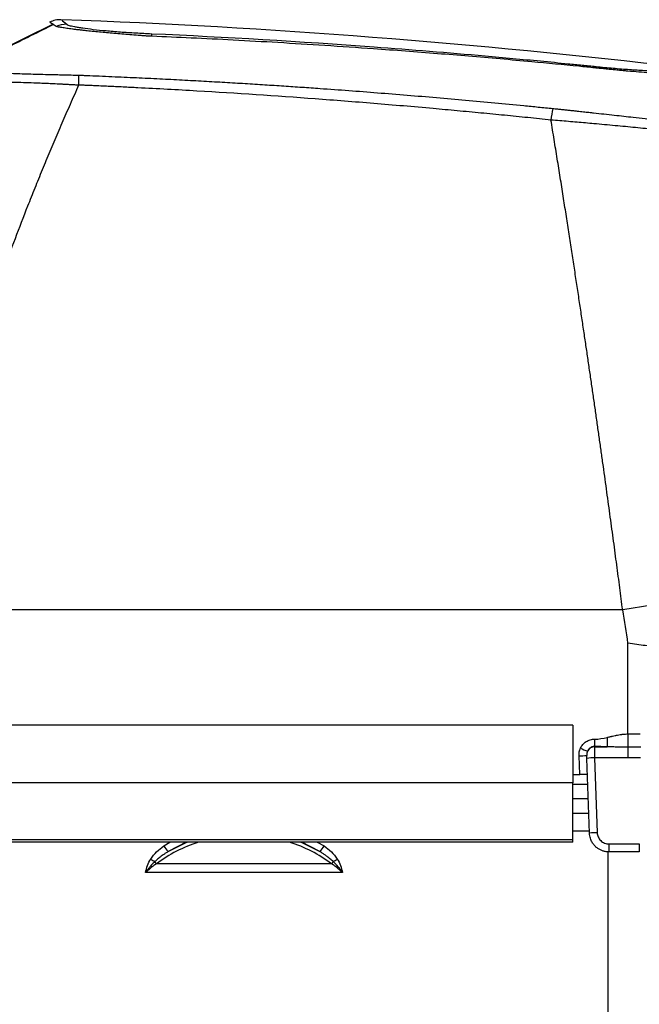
# Model space of a CAD drawing. Header units: millimetres. Extents: x 5 to 597, y 5 to 415.
# Tile 93 of 131: x 303 to 316, y 320 to 341. Entities that reach past the tile are written whole.
import ezdxf

# ---------------------------------------------------------------- set-up
doc = ezdxf.new("R2010")
doc.units = ezdxf.units.MM

msp = doc.modelspace()

# ---------------------------------------------------------------- linework, layer by layer
at = {"color": 7, "linetype": 'Continuous', "lineweight": 25}
for p, q in [((302.0043, 339.5108), (303.9364, 340.4655)), ((315.7177, 328.366), (300.8863, 328.366)), ((315.8276, 325.8031), (315.8276, 327.6767)), ((314.6896, 325.9848), (301.0896, 325.9848)), ((314.6896, 325.9848), (314.6896, 324.7945)), ((315.135, 325.6955), (315.135, 325.5435)), ((315.135, 325.5435), (315.1352, 325.5371)), ((315.1352, 325.5371), (315.3989, 325.5371)), ((315.8276, 325.5287), (315.8276, 325.3092)), ((314.8293, 324.966), (314.8159, 325.35)), ((315.0319, 323.7521), (314.978, 325.298)), ((315.1379, 325.3092), (315.1918, 323.7633)), ((315.8276, 325.3092), (315.1379, 325.3092)), ((314.6896, 324.966), (314.8293, 324.966)), ((314.6896, 324.7945), (301.0896, 324.7945)), ((314.6896, 323.6178), (314.6896, 324.7945)), ((314.6896, 324.766), (314.9965, 324.766)), ((315.007, 324.466), (314.6896, 324.466)), ((314.6896, 324.166), (315.0175, 324.166)), ((314.6896, 323.8023), (315.0302, 323.8023)), ((314.6896, 323.6178), (301.0896, 323.6178)), ((314.6896, 323.616), (301.0896, 323.616)), ((314.6896, 323.566), (301.0896, 323.566)), ((314.6896, 323.616), (314.6896, 323.6178)), ((314.6896, 323.566), (314.6896, 323.616)), ((315.4317, 323.5316), (315.4317, 323.366)), ((315.4317, 323.5316), (316.0618, 323.5316)), ((316.0618, 323.5316), (316.0618, 323.366)), ((316.0618, 323.366), (315.4317, 323.366)), ((309.7009, 323.1197), (306.0782, 323.1197)), ((309.9235, 322.9401), (305.8556, 322.9401))]:
    msp.add_line(p, q, dxfattribs=at)
at = {"color": 8, "linetype": 'Continuous', "lineweight": 25}
for p, q in [((304.0052, 340.4209), (303.9678, 340.4453)), ((306.2319, 323.4895), (306.3595, 323.566)), ((306.6944, 323.566), (306.3186, 323.3718)), ((309.4605, 323.3718), (309.0847, 323.566)), ((309.4042, 323.566), (309.5472, 323.4895)), ((315.4258, 315.2314), (315.4168, 323.3586))]:
    msp.add_line(p, q, dxfattribs=at)
at = {"color": 7, "linetype": 'Continuous', "lineweight": 25, "flags": 128}
for points in [[(320.4524, 328.971), (320.3903, 328.9822), (320.2521, 328.9806), (320.0402, 328.9664), (319.7579, 328.9396), (319.41, 328.9008), (319.0019, 328.8505), (318.5405, 328.7897), (318.0331, 328.7192), (317.488, 328.6403), (316.9142, 328.5542), (316.3208, 328.4622), (315.7177, 328.366)], [(306.3186, 323.3718), (306.6823, 323.5523), (306.7159, 323.566)], [(309.0632, 323.566), (309.0968, 323.5523), (309.4605, 323.3718)]]:
    msp.add_lwpolyline(points, dxfattribs=at)
at = {"color": 7, "linetype": 'Continuous', "lineweight": 25}
for centre, radius, start, end in [((298.2725, 180.666), 160, 83.296288, 87.903702), ((304.2097, 339.9652), 0.4995, 88.14642, 114.15718), ((305.7224, 340.22), 0.2619, 359.12957, 11.14922), ((315.0617, 339.564), 0.1077, 358.36018, 15.25883), ((316.8076, 338.1887), 2.5897, 168.04148, 173.40782), ((315.5086, 326.8418), 1.4873, 243.57417, 249.63232), ((315.1349, 325.3767), 0.1604, 89.87634, 153.79595), ((314.8156, 326.5036), 1.1536, 270.01132, 277.97896), ((315.1381, 324.1556), 1.1536, 90.01132, 97.97896), ((315.1921, 322.6097), 1.1536, 90.01132, 97.97896), ((307.8393, 320.7556), 2.9479, 107.56978, 126.68525), ((310.2493, 326.3572), 4.9359, 215.51972, 217.21655), ((307.9398, 320.7556), 2.9479, 53.31475, 72.43022), ((305.5298, 326.3572), 4.9359, 322.78345, 324.48028), ((308.9777, 328.0911), 5.7315, 238.244, 239.23939), ((306.2267, 323.2562), 0.2018, 206.56953, 222.59141), ((309.5524, 323.2562), 0.2018, 317.40859, 333.43047), ((306.8014, 328.0911), 5.7315, 300.76061, 301.756)]:
    msp.add_arc(centre, radius, start, end, dxfattribs=at)
for points in [[(304.1121, 340.5594), (304.0704, 340.5583), (303.9871, 340.5561), (303.9102, 340.5238), (303.8717, 340.5077)], [(304.0096, 340.4182), (304.0081, 340.4188), (304.0067, 340.42), (304.0052, 340.4209)], [(305.9842, 340.216), (305.9615, 340.2169), (305.9388, 340.2179), (305.9161, 340.2188)], [(315.1693, 339.5609), (315.1611, 339.5618), (315.1528, 339.5626), (315.1445, 339.5635)], [(315.8276, 327.6767), (315.7915, 327.9066), (315.7549, 328.1364), (315.7177, 328.366)], [(315.135, 325.6955), (315.223, 325.6955), (315.311, 325.712), (315.3989, 325.7324)], [(315.8276, 325.8031), (315.9116, 325.8031), (315.9955, 325.8034), (316.0794, 325.804)], [(315.3989, 325.5371), (315.311, 325.5407), (315.223, 325.5435), (315.135, 325.5435)], [(316.0914, 325.5285), (316.0035, 325.5286), (315.9155, 325.5287), (315.8276, 325.5287)], [(316.0894, 325.308), (316.0021, 325.3088), (315.9149, 325.3092), (315.8276, 325.3092)], [(305.8556, 322.9401), (305.8725, 323.038), (305.9086, 323.1327), (305.9612, 323.2176)], [(309.8179, 323.2176), (309.8705, 323.1327), (309.9066, 323.0382), (309.9235, 322.9401)], [(305.8663, 322.9506), (305.8627, 322.9471), (305.8592, 322.9436), (305.8556, 322.9401)], [(309.9235, 322.9401), (309.9199, 322.9436), (309.9164, 322.9471), (309.9128, 322.9506)]]:
    msp.add_open_spline(points, degree=3, dxfattribs=at)
at = {"color": 8, "linetype": 'Continuous', "lineweight": 25}
msp.add_open_spline([(304.1248, 340.5489), (304.122, 340.5513), (304.1136, 340.5583), (304.1809, 340.502), (304.2258, 340.4644)], degree=3, knots=[0, 0, 0, 0, 0.33227002, 1, 1, 1, 1], dxfattribs=at)
at = {"color": 7, "linetype": 'Continuous', "lineweight": 25}
for points, knots in [([(303.9593, 340.4633), (303.6386, 340.3034), (302.998, 339.9839), (302.3647, 339.668), (302.0484, 339.5102)], [0, 0, 0, 0, 0.5005742, 1, 1, 1, 1]), ([(303.9678, 340.4453), (303.9185, 340.4773), (303.8569, 340.5174), (303.881, 340.5017), (303.8858, 340.4986)], [0, 0, 0, 0, 0.8002801, 1, 1, 1, 1]), ([(305.9161, 340.2188), (305.9085, 340.2193), (305.894, 340.2204), (305.865, 340.2227), (305.8148, 340.2264), (305.7142, 340.2341), (305.5729, 340.2449), (305.4042, 340.2583), (305.1887, 340.2763), (304.9269, 340.2998), (304.7085, 340.3219), (304.5655, 340.3376), (304.4862, 340.3466), (304.4122, 340.3555), (304.3434, 340.3641), (304.2802, 340.3724), (304.2227, 340.3803), (304.171, 340.3879), (304.1254, 340.395), (304.0862, 340.4017), (304.0535, 340.4078), (304.0271, 340.4134), (304.0154, 340.4166), (304.0096, 340.4182)], [0, 0, 0, 0, 0.0082098, 0.0157212, 0.0314014, 0.0626689, 0.1250308, 0.1858711, 0.2502925, 0.3709189, 0.4997624, 0.541316, 0.5827818, 0.624194, 0.665586, 0.7069921, 0.7484464, 0.789982, 0.831628, 0.8734148, 0.915377, 0.9575564, 1, 1, 1, 1]), ([(304.2258, 340.4644), (304.2279, 340.4627), (304.2298, 340.4609), (304.2351, 340.4574), (304.2384, 340.4555), (304.2505, 340.4499), (304.2612, 340.446), (304.3015, 340.4338), (304.3387, 340.4252), (304.4087, 340.4118), (304.4345, 340.4073), (304.4909, 340.398), (304.5218, 340.3932), (304.6201, 340.3791), (304.6935, 340.3696), (304.8555, 340.3509), (304.9452, 340.3416), (305.1327, 340.324), (305.2312, 340.3157), (305.3862, 340.3041), (305.4393, 340.3003), (305.5458, 340.2932), (305.5993, 340.2899), (305.7069, 340.2837), (305.761, 340.2808), (305.8698, 340.2754), (305.9246, 340.273), (305.9793, 340.2706)], [0, 0, 0, 0, 0.03125, 0.03125, 0.0625, 0.0625, 0.125, 0.125, 0.25, 0.25, 0.3125, 0.3125, 0.375, 0.375, 0.5, 0.5, 0.625, 0.625, 0.75, 0.75, 0.8125, 0.8125, 0.875, 0.875, 0.9375, 0.9375, 1, 1, 1, 1]), ([(305.9793, 340.2706), (307.5134, 340.2019), (309.0465, 340.1111), (311.3432, 339.9416), (312.1083, 339.8795), (313.2552, 339.7781), (313.6375, 339.7429), (314.2106, 339.688), (314.4972, 339.66), (314.8314, 339.6264), (314.9746, 339.6119), (315.0701, 339.6021), (315.1178, 339.5972), (315.1656, 339.5923)], [0, 0, 0, 0, 0.5, 0.5, 0.75, 0.75, 0.875, 0.875, 0.9375, 0.96875, 0.984375, 0.984375, 1, 1, 1, 1]), ([(315.1445, 339.5635), (315.0338, 339.5746), (314.5987, 339.618), (313.7279, 339.7007), (312.7539, 339.7865), (311.6641, 339.8757), (310.6737, 339.9507), (309.573, 340.0256), (308.605, 340.0855), (307.6838, 340.1367), (306.8156, 340.1802), (306.255, 340.2043), (305.9842, 340.216)], [0, 0, 0, 0, 0.0363342, 0.1428404, 0.2857013, 0.3557033, 0.4999732, 0.6101131, 0.7160742, 0.8167332, 0.9114682, 1, 1, 1, 1]), ([(315.1656, 339.5923), (315.2854, 339.58), (315.4041, 339.5688), (315.6371, 339.5483), (315.7494, 339.5392), (315.9113, 339.5274), (315.9642, 339.5238), (316.0679, 339.517), (316.1184, 339.514), (316.2634, 339.5059), (316.3523, 339.5018), (316.4739, 339.4975), (316.5127, 339.4964), (316.5853, 339.4949), (316.619, 339.4944), (316.7124, 339.4939), (316.7647, 339.4948), (316.8287, 339.4976), (316.8476, 339.4988), (316.8797, 339.5017), (316.8931, 339.5034), (316.9147, 339.5072), (316.9228, 339.5094), (316.9339, 339.5141), (316.9363, 339.5167), (316.9369, 339.5195)], [0, 0, 0, 0, 0.125, 0.125, 0.25, 0.25, 0.3125, 0.3125, 0.375, 0.375, 0.5, 0.5, 0.5625, 0.5625, 0.625, 0.625, 0.75, 0.75, 0.8125, 0.8125, 0.875, 0.875, 0.9375, 0.9375, 1, 1, 1, 1]), ([(317.1925, 339.411), (317.1918, 339.4104), (317.1904, 339.4092), (317.1858, 339.4076), (317.1791, 339.4062), (317.17, 339.4052), (317.1583, 339.4044), (317.1437, 339.4039), (317.1261, 339.4037), (317.1053, 339.4039), (317.081, 339.4045), (317.0531, 339.4055), (317.0067, 339.4076), (316.9362, 339.4116), (316.8332, 339.4184), (316.7145, 339.4269), (316.5349, 339.4399), (316.2488, 339.4613), (315.9481, 339.4858), (315.7248, 339.5057), (315.6229, 339.5152), (315.5171, 339.5253), (315.4065, 339.5362), (315.2901, 339.548), (315.2103, 339.5565), (315.1693, 339.5609)], [0, 0, 0, 0, 0.0187874, 0.0384391, 0.0589118, 0.0801794, 0.1022239, 0.1250235, 0.1485681, 0.172851, 0.1978534, 0.223562, 0.2499728, 0.3131596, 0.3744628, 0.4354597, 0.4996985, 0.6271133, 0.7861852, 0.8192744, 0.8530289, 0.8876331, 0.9233779, 0.9606424, 1, 1, 1, 1]), ([(302.196, 339.504), (302.2007, 339.5032), (302.2097, 339.5018), (302.2247, 339.4997), (302.2395, 339.4978), (302.2538, 339.4962), (302.2671, 339.4947), (302.2791, 339.4935), (302.3064, 339.4907), (302.3551, 339.4865), (302.4659, 339.4785), (302.6415, 339.4687), (302.9165, 339.4569), (303.2456, 339.4455), (303.5637, 339.4362), (303.8319, 339.4291), (304.0151, 339.4245), (304.1773, 339.4206), (304.3208, 339.4173), (304.42, 339.415), (304.471, 339.4139)], [0, 0, 0, 0, 0.0247059, 0.0471613, 0.0673364, 0.085206, 0.1007475, 0.1139425, 0.1247772, 0.1867148, 0.2489195, 0.3775937, 0.4989815, 0.6258593, 0.7489827, 0.81216, 0.8742546, 0.9136278, 0.9555738, 1, 1, 1, 1]), ([(304.471, 339.4139), (304.4709, 339.3921), (304.4708, 339.3627), (304.4706, 339.2917), (304.4705, 339.2502), (304.4704, 339.2059)], [0, 0, 0, 0, 0.5, 0.5, 1, 1, 1, 1]), ([(304.471, 339.4139), (304.4982, 339.4132), (304.5352, 339.4122), (304.5895, 339.4094), (304.6166, 339.4079), (304.6339, 339.407)], [0, 0, 0, 0, 0.5000017, 0.6806522, 1, 1, 1, 1]), ([(304.6339, 339.407), (304.8093, 339.3998), (305.1527, 339.3857), (305.6572, 339.363), (306.1415, 339.3397), (306.6073, 339.3159), (307.0564, 339.2916), (307.4901, 339.2669), (307.9095, 339.242), (308.3152, 339.2168), (308.708, 339.1913), (309.0885, 339.1658), (309.7349, 339.1207), (310.6607, 339.0516), (311.8645, 338.9525), (312.8719, 338.8621), (313.5731, 338.795), (313.9737, 338.7556), (314.174, 338.7354), (314.2741, 338.7253)], [0, 0, 0, 0, 0.05446267, 0.10662029, 0.15669388, 0.20487951, 0.25134984, 0.29624796, 0.33967195, 0.38170089, 0.42240233, 0.46183305, 0.50003989, 0.62348929, 0.7500051, 0.87499418, 0.93749449, 0.96874652, 1, 1, 1, 1]), ([(304.4706, 339.2059), (304.441, 339.14), (304.3821, 339.0088), (304.2947, 338.8116), (304.2085, 338.6152), (304.1236, 338.4197), (304.0399, 338.2252), (303.9574, 338.0316), (303.8762, 337.839), (303.7963, 337.6474), (303.7176, 337.4569), (303.6402, 337.2676), (303.564, 337.0794), (303.4891, 336.8924), (303.2641, 336.3248), (302.905, 335.3802), (302.4242, 334.0141), (301.9814, 332.6434), (301.6666, 331.5672), (301.4658, 330.8271), (301.3563, 330.4077), (301.2519, 329.9919), (301.1527, 329.5799), (301.0587, 329.1718), (300.9695, 328.7679), (300.9139, 328.4994), (300.8863, 328.366)], [0, 0, 0, 0, 0.0203644, 0.0405303, 0.0604977, 0.0802668, 0.0998374, 0.1192098, 0.138384, 0.1573601, 0.176138, 0.1947181, 0.2131002, 0.2312844, 0.249271, 0.3779501, 0.5008405, 0.6290094, 0.7501502, 0.7872657, 0.8239021, 0.8600621, 0.8957487, 0.9309651, 0.9657144, 1, 1, 1, 1]), ([(304.4706, 339.2059), (304.4453, 339.2073), (304.3949, 339.2103), (304.3196, 339.2145), (304.2448, 339.2185), (304.1708, 339.2224), (304.0974, 339.2262), (304.0249, 339.2298), (303.9531, 339.2332), (303.8822, 339.2365), (303.8123, 339.2396), (303.7434, 339.2425), (303.6755, 339.2453), (303.6087, 339.248), (303.4184, 339.2552), (303.1164, 339.2649), (302.7489, 339.2707), (302.4416, 339.2697), (302.2575, 339.2637), (302.1514, 339.2578), (302.0964, 339.2539), (302.0469, 339.2493), (302.0034, 339.2441), (301.9655, 339.2381), (301.946, 339.2336), (301.9362, 339.2313)], [0, 0, 0, 0, 0.01999, 0.0398701, 0.059639, 0.0792953, 0.0988381, 0.1182663, 0.1375793, 0.1567765, 0.1758575, 0.1948221, 0.2136704, 0.2324027, 0.2510194, 0.3756568, 0.5010552, 0.6239397, 0.751167, 0.7900381, 0.8299593, 0.8709267, 0.9129318, 0.9559618, 1, 1, 1, 1]), ([(314.235, 338.486), (314.076, 338.5026), (313.7564, 338.5359), (313.2743, 338.5843), (312.7872, 338.6316), (312.2951, 338.6779), (311.5562, 338.7452), (310.5776, 338.8293), (308.9506, 338.9566), (307.3246, 339.0647), (306, 339.1371), (305.3883, 339.1673), (305.1335, 339.1794), (304.9295, 339.1888), (304.7909, 339.195), (304.6889, 339.1995), (304.6107, 339.203), (304.5453, 339.2052), (304.4943, 339.2057), (304.4706, 339.2059)], [0, 0, 0, 0, 0.0490074, 0.0985104, 0.1485097, 0.1990058, 0.2499992, 0.3758808, 0.4999707, 0.7499811, 0.8749992, 0.9062262, 0.9375075, 0.9531132, 0.9687614, 0.9799845, 0.9843858, 0.9927361, 1, 1, 1, 1]), ([(314.2741, 338.7253), (314.3051, 338.722), (314.3658, 338.7156), (314.4551, 338.7062), (314.5406, 338.6971), (314.6221, 338.6885), (314.6994, 338.6802), (314.7724, 338.6724), (314.841, 338.665), (314.905, 338.6581), (314.9644, 338.6517), (315.0189, 338.6458), (315.0685, 338.6404), (315.2445, 338.6212), (315.5362, 338.5892), (315.8921, 338.5494), (316.199, 338.5146), (316.4819, 338.4824), (316.7428, 338.4522), (317.0413, 338.4173), (317.2886, 338.3887), (317.5149, 338.362), (317.6542, 338.3456), (317.8006, 338.3287), (317.9682, 338.3095), (318.1357, 338.2903), (318.2934, 338.273), (318.42, 338.2601), (318.4976, 338.2531), (318.5397, 338.25), (318.5631, 338.2486), (318.5851, 338.2477), (318.6039, 338.2475), (318.6102, 338.2484), (318.6135, 338.2489)], [0, 0, 0, 0, 0.0137894, 0.0270294, 0.0396997, 0.0517804, 0.0632517, 0.0740935, 0.0842864, 0.0938116, 0.102651, 0.1107872, 0.1182034, 0.1248834, 0.1897512, 0.2500793, 0.2901141, 0.3367332, 0.3901036, 0.4254103, 0.4996749, 0.5352279, 0.5708991, 0.5954708, 0.6426517, 0.7041818, 0.7495767, 0.8144694, 0.8749049, 0.8924243, 0.9139347, 0.9392052, 0.9679847, 1, 1, 1, 1]), ([(315.7177, 328.366), (315.7079, 328.4417), (315.6881, 328.5943), (315.6579, 328.825), (315.627, 329.0595), (315.5954, 329.2976), (315.5631, 329.5394), (315.5302, 329.7849), (315.4965, 330.034), (315.4622, 330.2866), (315.4271, 330.5427), (315.3914, 330.8023), (315.355, 331.0654), (315.3179, 331.3318), (315.2801, 331.6015), (315.2416, 331.8746), (315.2025, 332.1508), (315.1626, 332.4301), (315.122, 332.7126), (315.0808, 332.998), (315.0388, 333.2864), (314.9964, 333.5765), (314.9531, 333.8707), (314.9085, 334.1713), (314.8621, 334.482), (314.814, 334.8024), (314.764, 335.1325), (314.7123, 335.4719), (314.6588, 335.8204), (314.6036, 336.1777), (314.5465, 336.5437), (314.4877, 336.9178), (314.427, 337.3), (314.3646, 337.6896), (314.3005, 338.0866), (314.257, 338.3517), (314.235, 338.486)], [0, 0, 0, 0, 0.0215161, 0.0434, 0.0656518, 0.0882715, 0.1112591, 0.1346147, 0.1583381, 0.1824295, 0.2068889, 0.2317162, 0.2569115, 0.2824748, 0.3084061, 0.3347054, 0.3613726, 0.3884079, 0.4158112, 0.4435826, 0.4717219, 0.5002294, 0.528762, 0.558397, 0.5891343, 0.620974, 0.653916, 0.6879604, 0.7231071, 0.7593562, 0.7967076, 0.8351614, 0.8747175, 0.915376, 0.9571368, 1, 1, 1, 1]), ([(318.7866, 337.9706), (318.7852, 337.9716), (318.7825, 337.9735), (318.776, 337.9766), (318.7678, 337.9798), (318.7579, 337.9831), (318.7463, 337.9865), (318.733, 337.99), (318.718, 337.9936), (318.7015, 337.9974), (318.6608, 338.0061), (318.581, 338.0212), (318.4344, 338.0447), (318.2495, 338.0718), (317.9513, 338.1119), (317.483, 338.17), (316.904, 338.2348), (316.3903, 338.2888), (315.9852, 338.3293), (315.5608, 338.3702), (315.2129, 338.4021), (314.9489, 338.4256), (314.7739, 338.4408), (314.5962, 338.456), (314.4163, 338.4712), (314.2957, 338.481), (314.235, 338.486)], [0, 0, 0, 0, 0.0143985, 0.0286832, 0.0428502, 0.0568957, 0.0708156, 0.0846063, 0.098264, 0.1117851, 0.125166, 0.1884464, 0.2505462, 0.312979, 0.3754193, 0.5003497, 0.6253815, 0.6873637, 0.7498655, 0.8118266, 0.8750958, 0.8994683, 0.9241669, 0.9491699, 0.9744552, 1, 1, 1, 1]), ([(320.8212, 325.8088), (320.8124, 325.8259), (320.7947, 325.8602), (320.7661, 325.9105), (320.7357, 325.9602), (320.7034, 326.0092), (320.669, 326.0575), (320.6326, 326.1053), (320.5941, 326.1523), (320.5534, 326.1987), (320.5104, 326.2444), (320.4652, 326.2895), (320.4176, 326.3339), (320.3676, 326.3777), (320.3152, 326.4208), (320.2603, 326.4632), (320.2028, 326.505), (320.0921, 326.5808), (319.9148, 326.687), (319.6502, 326.8175), (319.3483, 326.9412), (318.9196, 327.0884), (318.3193, 327.2513), (317.6681, 327.3871), (317.1095, 327.4859), (316.7763, 327.5396), (316.5224, 327.5782), (316.3559, 327.6028), (316.1842, 327.6275), (316.0076, 327.6522), (315.8881, 327.6685), (315.8276, 327.6767)], [0, 0, 0, 0, 0.0146339, 0.0293928, 0.0442787, 0.0592938, 0.07444, 0.0897193, 0.1051336, 0.1206848, 0.1363746, 0.1522048, 0.1681772, 0.1842933, 0.2005548, 0.2169634, 0.2335204, 0.2502274, 0.3092831, 0.370619, 0.4342843, 0.5003227, 0.6202576, 0.7502108, 0.8110665, 0.8749349, 0.8986273, 0.9229799, 0.9479929, 0.9736662, 1, 1, 1, 1]), ([(314.8467, 325.51), (314.8589, 325.5362), (314.8752, 325.5617), (314.915, 325.6079), (314.9386, 325.6285), (314.9906, 325.662), (315.019, 325.6749), (315.077, 325.6916), (315.1066, 325.6955), (315.135, 325.6955)], [0, 0, 0, 0, 0.25, 0.25, 0.5, 0.5, 0.75, 0.75, 1, 1, 1, 1]), ([(315.3989, 325.7324), (315.4047, 325.7337), (315.412, 325.7354), (315.4299, 325.7396), (315.4408, 325.7422), (315.4642, 325.7477), (315.4797, 325.7513), (315.4941, 325.7547), (315.5004, 325.7562), (315.5033, 325.7569), (315.5045, 325.7571), (315.5053, 325.7573), (315.5055, 325.7573), (315.5269, 325.7623), (315.5558, 325.7687), (315.5858, 325.775), (315.5998, 325.7778), (315.6066, 325.7791), (315.6095, 325.7796), (315.6114, 325.78), (315.6121, 325.7801), (315.6324, 325.784), (315.6602, 325.7887), (315.6909, 325.7932), (315.7058, 325.7951), (315.7121, 325.7958), (315.7163, 325.7963), (315.7181, 325.7965), (315.758, 325.801), (315.7937, 325.8031), (315.8276, 325.8031)], [0, 0, 0, 0, 0.0625, 0.0625, 0.125, 0.125, 0.1875, 0.21875, 0.234375, 0.2421875, 0.2460938, 0.2460938, 0.25, 0.25, 0.375, 0.4375, 0.46875, 0.484375, 0.4921875, 0.4921875, 0.5, 0.5, 0.625, 0.6875, 0.71875, 0.734375, 0.734375, 0.75, 0.75, 1, 1, 1, 1]), ([(315.3989, 325.7324), (315.3989, 325.7108), (315.3989, 325.6881), (315.3989, 325.6442), (315.3989, 325.623), (315.3989, 325.5864), (315.3989, 325.571), (315.3989, 325.5483), (315.3989, 325.5409), (315.3989, 325.5371)], [0, 0, 0, 0, 0.25, 0.25, 0.5, 0.5, 0.75, 0.75, 1, 1, 1, 1]), ([(315.8276, 325.8031), (315.8276, 325.7745), (315.8276, 325.7448), (315.8276, 325.6868), (315.8276, 325.6587), (315.8276, 325.6085), (315.8276, 325.5864), (315.8276, 325.551), (315.8276, 325.5376), (315.8276, 325.5287)], [0, 0, 0, 0, 0.25, 0.25, 0.5, 0.5, 0.75, 0.75, 1, 1, 1, 1]), ([(314.8159, 325.35), (314.8149, 325.3776), (314.8166, 325.4054), (314.8267, 325.459), (314.835, 325.4849), (314.8467, 325.51)], [0, 0, 0, 0, 0.5, 0.5, 1, 1, 1, 1]), ([(315.135, 325.5435), (315.1291, 325.5434), (315.1173, 325.543), (315.0997, 325.5397), (315.0824, 325.5346), (315.0656, 325.5272), (315.0467, 325.5162), (315.0264, 325.4998), (315.0059, 325.4764), (314.9961, 325.4574), (314.991, 325.4476)], [0, 0, 0, 0, 0.0955179, 0.1921481, 0.2900985, 0.3895686, 0.4907492, 0.6467763, 0.8163921, 1, 1, 1, 1]), ([(315.1352, 325.5371), (315.1352, 325.5356), (315.1353, 325.5326), (315.1354, 325.525), (315.1355, 325.5146), (315.1357, 325.5011), (315.1359, 325.4841), (315.1361, 325.4635), (315.1364, 325.4392), (315.1367, 325.4113), (315.1371, 325.38), (315.1374, 325.3456), (315.1377, 325.3215), (315.1379, 325.3092)], [0, 0, 0, 0, 0.06866062, 0.14177293, 0.21933639, 0.30135036, 0.38781419, 0.47872715, 0.57408846, 0.67389729, 0.77815278, 0.886854, 1, 1, 1, 1]), ([(315.8276, 325.5287), (315.8109, 325.5287), (315.7767, 325.5288), (315.7243, 325.5295), (315.6695, 325.5304), (315.5965, 325.5321), (315.506, 325.5346), (315.4346, 325.5363), (315.3989, 325.5371)], [0, 0, 0, 0, 0.1163275, 0.2381903, 0.3656535, 0.4987739, 0.7491297, 1, 1, 1, 1]), ([(314.991, 325.4476), (314.9887, 325.4424), (314.9846, 325.4326), (314.9805, 325.4182), (314.9771, 325.4012), (314.9753, 325.3821), (314.9756, 325.3678), (314.9758, 325.3612)], [0, 0, 0, 0, 0.1882545, 0.3537633, 0.4977648, 0.768249, 1, 1, 1, 1]), ([(314.978, 325.298), (314.9775, 325.31), (314.9771, 325.3226), (314.9763, 325.3449), (314.976, 325.3544), (314.9758, 325.3612)], [0, 0, 0, 0, 0.5, 0.5, 1, 1, 1, 1]), ([(314.9896, 324.966), (314.9896, 324.966), (314.9861, 324.966), (314.9705, 324.966), (314.9582, 324.966), (314.9269, 324.966), (314.908, 324.966), (314.8685, 324.966), (314.8481, 324.966), (314.8293, 324.966)], [0, 0, 0, 0, 0.25, 0.25, 0.5, 0.5, 0.75, 0.75, 1, 1, 1, 1]), ([(315.4317, 323.366), (315.4219, 323.3662), (315.4023, 323.3667), (315.3729, 323.37), (315.3435, 323.3755), (315.3142, 323.3833), (315.2853, 323.3934), (315.257, 323.4057), (315.2295, 323.4204), (315.2029, 323.4374), (315.1775, 323.4567), (315.1533, 323.4782), (315.1299, 323.5027), (315.107, 323.5313), (315.085, 323.5651), (315.0649, 323.6042), (315.0483, 323.6488), (315.0359, 323.6986), (315.0333, 323.7338), (315.0319, 323.7521)], [0, 0, 0, 0, 0.0476502, 0.0958233, 0.1445192, 0.193738, 0.24348, 0.2937452, 0.3445336, 0.3958455, 0.4476808, 0.5000397, 0.5536935, 0.6132725, 0.6787756, 0.7502013, 0.8275484, 0.9108152, 1, 1, 1, 1]), ([(315.1918, 323.7633), (315.1928, 323.7355), (315.1988, 323.7058), (315.2233, 323.6487), (315.2417, 323.6214), (315.2882, 323.5765), (315.3161, 323.559), (315.374, 323.5366), (315.4039, 323.5316), (315.4317, 323.5316)], [0, 0, 0, 0, 0.25, 0.25, 0.5, 0.5, 0.75, 0.75, 1, 1, 1, 1]), ([(305.9612, 323.2176), (305.9954, 323.273), (306.0376, 323.3211), (306.1293, 323.4107), (306.1795, 323.4518), (306.2319, 323.4895)], [0, 0, 0, 0, 0.5, 0.5, 1, 1, 1, 1]), ([(309.5472, 323.4895), (309.5998, 323.4517), (309.6495, 323.4109), (309.7411, 323.3216), (309.7834, 323.2735), (309.8179, 323.2176)], [0, 0, 0, 0, 0.5, 0.5, 1, 1, 1, 1]), ([(306.3186, 323.3718), (306.3013, 323.3609), (306.2679, 323.3397), (306.2208, 323.3074), (306.1778, 323.2762), (306.1391, 323.2465), (306.1046, 323.2182), (306.0739, 323.1917), (306.0551, 323.1742), (306.0463, 323.166)], [0, 0, 0, 0, 0.1791143, 0.3461497, 0.5010945, 0.6439441, 0.7747018, 0.8933796, 1, 1, 1, 1]), ([(309.7328, 323.166), (309.7224, 323.1757), (309.7001, 323.1964), (309.6631, 323.2278), (309.6208, 323.2616), (309.5728, 323.2972), (309.519, 323.3346), (309.4806, 323.3591), (309.4605, 323.3718)], [0, 0, 0, 0, 0.1255617, 0.2675408, 0.4259686, 0.6008581, 0.7922072, 1, 1, 1, 1]), ([(306.0463, 323.166), (306.0355, 323.1557), (306.0146, 323.1356), (305.9853, 323.1049), (305.9584, 323.075), (305.9339, 323.046), (305.9116, 323.018), (305.8912, 322.9911), (305.8727, 322.9653), (305.8612, 322.9484), (305.8556, 322.9401)], [0, 0, 0, 0, 0.1525047, 0.2964956, 0.4323015, 0.5602619, 0.6807108, 0.7939645, 0.9003106, 1, 1, 1, 1]), ([(306.0782, 323.1197), (306.0665, 323.1119), (306.0434, 323.0965), (306.0099, 323.0725), (305.978, 323.0483), (305.9477, 323.0239), (305.9191, 322.9995), (305.8919, 322.9752), (305.8747, 322.9587), (305.8663, 322.9506)], [0, 0, 0, 0, 0.1582927, 0.311346, 0.4592106, 0.6019423, 0.7396034, 0.8722635, 1, 1, 1, 1]), ([(309.9128, 322.9506), (309.9044, 322.9587), (309.8872, 322.9752), (309.86, 322.9995), (309.8314, 323.0239), (309.8011, 323.0483), (309.7692, 323.0725), (309.7357, 323.0965), (309.7126, 323.1119), (309.7009, 323.1197)], [0, 0, 0, 0, 0.1277365, 0.2603966, 0.3980577, 0.5407894, 0.688654, 0.8417073, 1, 1, 1, 1]), ([(309.9235, 322.9401), (309.916, 322.9512), (309.9003, 322.9743), (309.8743, 323.0094), (309.8449, 323.0465), (309.8117, 323.0854), (309.7743, 323.126), (309.747, 323.1523), (309.7328, 323.166)], [0, 0, 0, 0, 0.1343878, 0.2807549, 0.43974, 0.6120804, 0.7985696, 1, 1, 1, 1])]:
    msp.add_open_spline(points, degree=3, knots=knots, dxfattribs=at)

doc.saveas('drawing.dxf')
